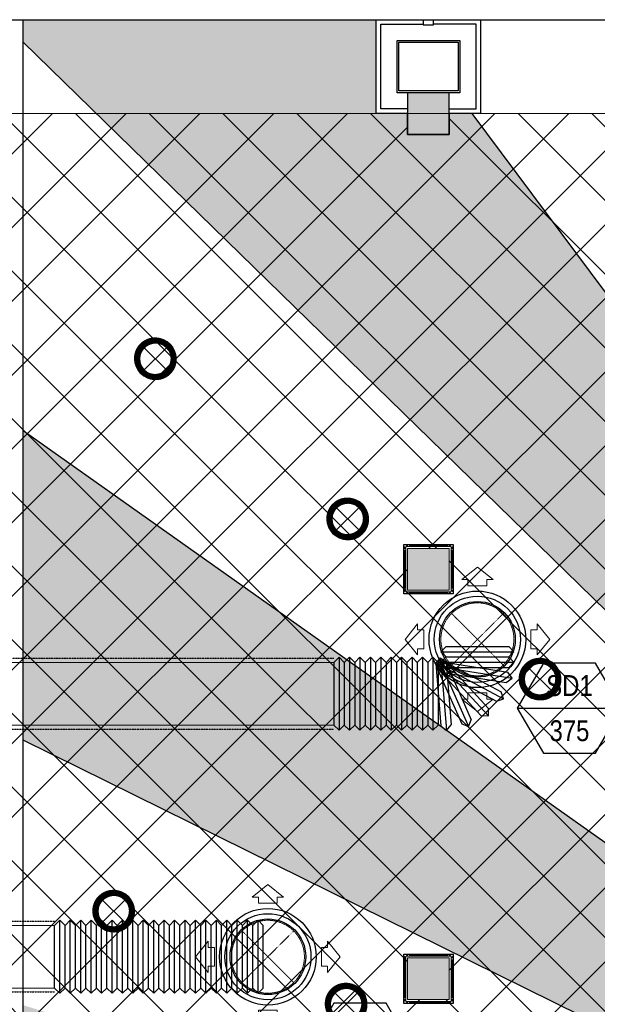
# Model space of a CAD drawing. Header units: millimetres. Extents: x -1574 to 74790, y -2818 to 13830.
# Tile 26 of 92: x 4031 to 6799, y 9108 to 13830. Entities that reach past the tile are written whole.
import ezdxf
from ezdxf.enums import TextEntityAlignment as Align

# ---------------------------------------------------------------- set-up
doc = ezdxf.new("R2010")
doc.units = ezdxf.units.MM
doc.header["$MEASUREMENT"] = 0
for name, pattern in [('( Hidden )', [0.375, 0.25, -0.125]), ('DASHED', [0.75, 0.5, -0.25]), ('HIDDEN', [0.375, 0.25, -0.125])]:
    doc.linetypes.add(name, pattern=pattern)
doc.layers.get('0').update_dxf_attribs({"lineweight": 5})
for name, color, linetype, lineweight, true_color in [('A-CEILING-01', 7, 'Continuous', 5, 0xd56ca8), ('A-CEILING-08', 7, 'Continuous', 5, 0xd56ca8), ('ACMV-SA-DUCT', 200, 'Continuous', 20, 0xbf00ff), ('ACMV-SA-FLOW-ARROW', 200, 'Continuous', 20, 0xbf00ff), ('M-MEP-ELLG-LIGHT', 5, 'Continuous', 15, 0x0000ff), ('RCP LAYOUT', 9, 'Continuous', 13, 0x808080), ('XR-CP-DS$0$Level 24', 9, 'Continuous', 0, 0x808080)]:
    doc.layers.add(name, color=color, linetype=linetype, lineweight=lineweight, true_color=true_color)
for name, color, linetype in [('A-CELING ELEMENT', 1, 'Continuous'), ('Column', 4, 'Continuous'), ('Legend', 7, 'Continuous')]:
    doc.layers.add(name, color=color, linetype=linetype)
for name, color, linetype, lineweight in [('A-CLMN P', 1, 'Continuous', 30), ('A-FLOORING', 1, 'Continuous', 30), ('A-HT', 253, 'Continuous', 30), ('A-LIGHT', 1, 'Continuous', 5), ('A-Wall & Column', 2, 'Continuous', 0)]:
    doc.layers.add(name, color=color, linetype=linetype, lineweight=lineweight)
for name, color, linetype, true_color in [('ACMV-DUCT-THERMAL-INT-INS', 9, 'DASHED', 0x808080), ('ACMV-FLEX DUCT', 9, 'Continuous', 0x808080), ('ACMV-GRD', 30, 'Continuous', 0xff7f00)]:
    doc.layers.add(name, color=color, linetype=linetype, true_color=true_color)
doc.layers.add('Z-TB-NONPLOT', color=9, linetype='Continuous', plot=False)
doc.styles.add('Arial Narrow', font='ARIALN.TTF')

# ---------------------------------------------------------------- blocks, each defined once
blk = doc.blocks.new('A$Cce852dd5')
at = {"layer": 'A-Wall & Column', "color": 8, "lineweight": 0, "true_color": 0x808080}
for p, q in [((-18, 9), (-18, 0)), ((-9, 18), (0, 18)), ((9, 18), (191, 18)), ((9, 15), (191, 15)), ((9, 12), (191, 12)), ((200, 18), (209, 18)), ((218, 9), (218, 0)), ((-18, -9), (-18, -191)), ((-15, -9), (-15, -191)), ((-12, -9), (-12, -191)), ((212, -9), (212, -191)), ((215, -9), (215, -191)), ((218, -9), (218, -191)), ((-18, -209), (-18, -200)), ((-9, -218), (0, -218)), ((9, -212), (191, -212)), ((9, -215), (191, -215)), ((9, -218), (191, -218)), ((209, -218), (200, -218)), ((218, -200), (218, -209))]:
    blk.add_line(p, q, dxfattribs=at)
for points in [[(0, 9), (-9, 18), (-18, 18), (-18, 9), (-9, 0)], [(-9, 0), (-18, 0), (-18, -9), (-9, -9)], [(9, 9), (9, 18), (0, 18), (0, 9)], [(200, 9), (200, 18), (191, 18), (191, 9)], [(209, 0), (218, 9), (218, 18), (209, 18), (200, 9)], [(209, -9), (218, -9), (218, 0), (209, 0)], [(-9, -191), (-18, -191), (-18, -200), (-9, -200)], [(-9, -200), (-18, -209), (-18, -218), (-9, -218), (0, -209)], [(0, -209), (0, -218), (9, -218), (9, -209)], [(191, -209), (191, -218), (200, -218), (200, -209)], [(200, -209), (209, -218), (218, -218), (218, -209), (209, -200)], [(209, -200), (218, -200), (218, -191), (209, -191)]]:
    blk.add_lwpolyline(points, dxfattribs=at)
blk.add_lwpolyline([(-9, -209), (209, -209), (209, 9), (-9, 9)], close=True, dxfattribs=at)
blk = doc.blocks.new('A$C81f607aa')
at = {"layer": 'A-HT', "true_color": 0x808080}
h = blk.add_hatch(color=8, dxfattribs=at)
h.dxf.hatch_style = 1
h.paths.add_polyline_path([(-9110, 13280), (-9110, 13480), (-9310, 13480), (-9310, 13280)])
at = {"layer": 'A-Wall & Column', "true_color": 0x808080}
h = blk.add_hatch(color=8, dxfattribs=at)
h.dxf.hatch_style = 1
h.paths.add_polyline_path([(-9109.9, 11294.2), (-9309.9, 11294.2), (-9309.9, 11094.2), (-9109.9, 11094.2)])
h = blk.add_hatch(color=8, dxfattribs=at)
h.dxf.hatch_style = 1
h.paths.add_polyline_path([(-9110, 9330), (-9310, 9330), (-9310, 9130), (-9110, 9130)])
at = {"layer": 'A-CLMN P', "color": 8, "lineweight": 25, "true_color": 0x808080}
for points in [[(-9310, 13380), (-9460, 13380), (-9460, 13830), (-9235, 13830), (-9235, 13805), (-9185, 13805), (-9185, 13830), (-8960, 13830), (-8960, 13380), (-9110, 13380)], [(-9310, 13402), (-9438, 13402), (-9438, 13808), (-9237, 13808)], [(-9110, 13402), (-8982, 13402), (-8982, 13808), (-9183, 13808)]]:
    blk.add_lwpolyline(points, dxfattribs=at)
for points in [[(-9360, 13730), (-9060, 13730), (-9060, 13480), (-9360, 13480)], [(-9352, 13722), (-9068, 13722), (-9068, 13488), (-9352, 13488)]]:
    blk.add_lwpolyline(points, close=True, dxfattribs=at)
at = {"layer": 'A-Wall & Column', "color": 8, "lineweight": -3, "true_color": 0x808080}
blk.add_lwpolyline([(-14850, 13830), (2000, 13830)], dxfattribs=at)
at = {"layer": 'A-Wall & Column', "color": 8, "true_color": 0x808080}
for points in [[(-9310, 13280), (-9110, 13280), (-9110, 13480), (-9310, 13480)], [(-9310, 9330), (-9110, 9330), (-9110, 9130), (-9310, 9130)], [(-9310, 9130), (-9110, 9130), (-9110, 9330), (-9310, 9330)]]:
    blk.add_lwpolyline(points, close=True, dxfattribs=at)
at = {"layer": 'A-Wall & Column', "color": 8, "lineweight": 0, "true_color": 0x808080}
blk.add_lwpolyline([(-9309.9, 11294.2), (-9109.9, 11294.2), (-9109.9, 11094.2), (-9309.9, 11094.2)], close=True, dxfattribs=at)
at = {"layer": 'Column', "color": 8, "lineweight": -3, "true_color": 0x808080}
blk.add_lwpolyline([(-9310, 13280), (-9110, 13280), (-9110, 13480), (-9310, 13480)], close=True, dxfattribs=at)
at = {"layer": 'Z-TB-NONPLOT', "color": 8, "lineweight": -3, "true_color": 0x808080}
for points in [[(-9328, 11312.2), (-9092, 11312.2), (-9092, 11076.2), (-9328, 11076.2)], [(-9328, 9348), (-9092, 9348), (-9092, 9112), (-9328, 9112)]]:
    blk.add_lwpolyline(points, close=True, dxfattribs=at)
at = {"color": 8, "lineweight": -3, "true_color": 0x808080}
for p in [(-9309.9, 11294.2), (-9310, 9330)]:
    blk.add_blockref('A$Cce852dd5', p, dxfattribs=at)
blk = doc.blocks.new('XR-CP-DS$0$ceiling element 01')
at = {"layer": 'A-CELING ELEMENT', "lineweight": 5, "true_color": 0x808080, "transparency": 33554687}
h = blk.add_hatch(dxfattribs=at)
h.set_pattern_fill('ANSI36', color=8, scale=300)
h.paths.add_polyline_path([(-425629.8, -157750.9, -0.039119), (-425655.9, -157707.5), (-427128.8, -158480.5, 0.039269), (-426963.6, -158744.9)])
h.paths.add_polyline_path([(-427216.5, -158526.6, -0.039231), (-427344.4, -158225.6), (-431924, -159775.1), (-429595.3, -159775.1)])
h.paths.add_polyline_path([(-427146.3, -156679.9, 0.039168), (-427262.3, -156968.3), (-425674.3, -157463.1, -0.03857), (-425655.4, -157416.9)])
h.paths.add_polyline_path([(-425704.2, -155604.7, 0.039168), (-426005.5, -155681.4), (-425472.4, -157256.8, -0.03857), (-425424.2, -157244.1)])
edge = h.paths.add_edge_path()
edge.add_line((-430171.7, -151115.1), (-430279.8, -151115.1))
edge.add_line((-430279.8, -151115.1), (-430279.8, -151215.1))
edge.add_line((-430279.8, -151215.1), (-430479.8, -151215.1))
edge.add_line((-430479.8, -151215.1), (-430479.8, -151115.1))
edge.add_line((-430479.8, -151115.1), (-430629.8, -151115.1))
edge.add_line((-430629.8, -151115.1), (-430629.8, -150665.1))
edge.add_line((-430629.8, -150665.1), (-432321.8, -150665.1))
edge.add_line((-432321.8, -150665.1), (-432321.8, -150772.9))
edge.add_line((-432321.8, -150772.9), (-426859.3, -156104.6))
edge.add_arc((-425365.2, -157562.3), 2087.3, 126.7377, 135.7079, ccw=False)
edge.add_line((-426613.8, -155889.5), (-430171.7, -151115.1))
edge = h.paths.add_edge_path()
edge.add_line((-424199.8, -150665.1), (-424199.8, -151115.1))
edge.add_line((-424199.8, -151115.1), (-424349.8, -151115.1))
edge.add_line((-424349.8, -151115.1), (-424349.8, -151215.1))
edge.add_line((-424349.8, -151215.1), (-424444.6, -151215.1))
edge.add_line((-424444.6, -151215.1), (-425069.6, -155496))
edge.add_arc((-425365.2, -157562.3), 2087.3, 72.8718, 81.8578, ccw=False)
edge.add_line((-424750.5, -155567.5), (-423223, -150665.1))
edge.add_line((-423223, -150665.1), (-424199.8, -150665.1))
h.paths.add_polyline_path([(-424567.7, -153182.9), (-424331.7, -153182.9), (-424331.7, -153418.9), (-424567.7, -153418.9)], flags=16)
h = blk.add_hatch(dxfattribs=at)
h.set_pattern_fill('ANSI36', color=8, scale=300)
h.paths.add_polyline_path([(-426846.1, -159033.2, -0.036239), (-427043, -158804), (-428346.2, -159775.1), (-427588, -159775.1)])
h.paths.add_polyline_path([(-427423.6, -157908.4, -0.039197), (-427452.5, -157582.9), (-432321.8, -157641.9), (-432321.8, -158745.1)])
h.paths.add_polyline_path([(-425674.9, -157660.7, -0.038923), (-425686.3, -157611.6), (-427325.9, -157891.7, 0.039228), (-427250.5, -158193.8)])
h.paths.add_polyline_path([(-425560.1, -157303.4, -0.038492), (-425518.1, -157276.7), (-426291, -155804.1, 0.039154), (-426553.9, -155969.8)])
h.paths.add_polyline_path([(-426337.7, -155715.3, -0.039172), (-426037.7, -155586.2), (-427702.8, -150665.1), (-428988.4, -150665.1)])
h = blk.add_hatch(dxfattribs=at)
h.set_pattern_fill('ANSI36', color=8, scale=200)
h.paths.add_polyline_path([(-427235.6, -156635.7, -0.03916), (-427068.3, -156355.4), (-432321.8, -152634.9), (-432321.8, -154121.3)])
h.paths.add_polyline_path([(-425454.1, -150665.1), (-426550.3, -150665.1), (-425721.8, -155505.6, -0.039276), (-425395.8, -155475.2)])
h.paths.add_polyline_path([(-425690.1, -157561.6, -0.038719), (-425686, -157511.7), (-427331.8, -157271.4, 0.039193), (-427353.2, -157581.7)], flags=17)
h.paths.add_polyline_path([(-425084.2, -155595.8, 0.039193), (-425394.6, -155575.9), (-425374.5, -157239, -0.038719), (-425324.5, -157241.6)], flags=17)
h.paths.add_polyline_path([(-423965.7, -156152.8, 0.996512), (-426776.1, -158963.3), (-425599.9, -157787, -0.900286), (-425184.4, -157294.8), (-424476.2, -156294.7), (-424567.8, -156294.7), (-424567.8, -156058.7), (-424331.8, -156058.7), (-424331.8, -156294.7), (-424476.2, -156294.7), (-425184.4, -157294.8, -0.042192), (-425142, -157329.1)])
h = blk.add_hatch(dxfattribs=at)
h.set_pattern_fill('ANSI36', color=8, scale=300)
h.paths.add_polyline_path([(-432321.8, -155391.8), (-432321.8, -156542.9), (-427430.1, -157257, -0.039171), (-427357.2, -156938.7)])
h.paths.add_polyline_path([(-426787.8, -156174.5, 0.039154), (-426986.9, -156413.1), (-425629.6, -157374.3, -0.038492), (-425597.6, -157336.2)])
h.paths.add_polyline_path([(-424491.1, -155778.6, 0.039227), (-424780.5, -155663.9), (-425275.3, -157251.9, -0.038923), (-425228.3, -157269.8)])
h.paths.add_polyline_path([(-423119.8, -154379.5), (-423119.8, -153004.8), (-424446.3, -155688.1, -0.039269), (-424164.6, -155854.8)])
h.paths.add_polyline_path([(-430497.8, -156058.7), (-430497.8, -156294.7), (-430261.8, -156294.7), (-430261.8, -156058.7)], flags=0)
h.paths.add_polyline_path([(-430497.8, -156058.7), (-430261.8, -156058.7), (-430261.8, -156294.7), (-430497.8, -156294.7)], flags=16)
at = {"layer": 'A-CELING ELEMENT', "color": 8, "linetype": '( Hidden )', "lineweight": -3, "ltscale": 10, "true_color": 0x808080}
blk.add_lwpolyline([(-427588, -159775.1), (-432321.8, -159775.1), (-432321.8, -150665.1), (-423119.8, -150665.1), (-423119.8, -155306.9), (-427588, -159775.1)], dxfattribs=at)
at = {"layer": 'A-CELING ELEMENT', "color": 8, "lineweight": -3, "true_color": 0x808080}
for points in [[(-426859.3, -156104.6), (-432321.8, -150772.9)], [(-430171.7, -151115.1), (-426613.8, -155889.5)], [(-432321.8, -152634.9), (-427068.3, -156355.4)], [(-427235.6, -156635.7), (-432321.8, -154121.3)]]:
    blk.add_lwpolyline(points, dxfattribs=at)
at = {"layer": 'A-FLOORING', "color": 8, "lineweight": -3, "true_color": 0x808080}
blk.add_lwpolyline([(-430629.8, -150665.1), (-430129.8, -150665.1), (-430129.8, -151115.1), (-430279.8, -151115.1), (-430279.8, -151215.1), (-430479.8, -151215.1), (-430479.8, -151115.1), (-430629.8, -151115.1), (-430629.8, -150665.1)], dxfattribs=at)
blk = doc.blocks.new('*U70')
at = {"lineweight": 0}
h = blk.add_hatch(dxfattribs=at)
h.set_pattern_fill('ANSI31', color=0)
h.paths.add_polyline_path([(-70.7, 70.7), (-53, 53, -0.414214), (53, 53), (70.7, 70.7, 0.414214)])
h.paths.add_polyline_path([(75, 0, -0.198912), (53, -53), (70.7, -70.7, 0.198912), (100, 0, 0.198912), (70.7, 70.7), (53, 53, -0.198912)])
h.paths.add_polyline_path([(-53, -53), (-70.7, -70.7, 0.414214), (70.7, -70.7), (53, -53, -0.414214)])
h.paths.add_polyline_path([(-75, 0, -0.198912), (-53, 53), (-70.7, 70.7, 0.198912), (-100, 0, 0.198912), (-70.7, -70.7), (-53, -53, -0.198912)])
at = {"color": 0}
for p, q in [((-53, 53), (53, -53)), ((-53, -53), (53, 53))]:
    blk.add_line(p, q, dxfattribs=at)
at = {"color": 0, "lineweight": 0}
for radius in [100, 75]:
    blk.add_circle((0, 0), radius, dxfattribs=at)
blk = doc.blocks.new('A$C98a85b24')
at = {"layer": 'M-MEP-ELLG-LIGHT', "color": 8, "true_color": 0x808080}
for p in [(491.2, 12203.7), (1413, 11435.5), (2334.9, 10667.2), (291.4, 9554.4), (1405.5, 9108.6)]:
    blk.add_blockref('*U70', p, dxfattribs=at)
blk = doc.blocks.new('XR-CP-DS')
at = {"layer": 'A-CEILING-01', "true_color": 0x808080}
h = blk.add_hatch(dxfattribs=at)
h.set_pattern_fill('ANSI37', color=8, scale=2000)
edge = h.paths.add_edge_path()
edge.add_line((17350, 13380), (12020, 13380))
edge.add_line((12020, 13380), (12020, 13280))
edge.add_line((12020, 13280), (11820, 13280))
edge.add_line((11820, 13280), (11820, 13380))
edge.add_line((11820, 13380), (6090, 13380))
edge.add_line((6090, 13380), (6090, 13280))
edge.add_line((6090, 13280), (5890, 13280))
edge.add_line((5890, 13280), (5890, 13380))
edge.add_line((5890, 13380), (350, 13380))
edge.add_line((350, 13380), (200, 13380))
edge.add_line((200, 13380), (200, 4520))
edge.add_line((200, 4520), (650, 4520))
edge.add_line((650, 4520), (650, 4220))
edge.add_line((650, 4220), (200, 4220))
edge.add_line((200, 4220), (200, 3270))
edge.add_line((200, 3270), (3945, 3270))
edge.add_line((3945, 3270), (3945, 3920))
edge.add_line((3945, 3920), (6135, 3920))
edge.add_line((6135, 3920), (6135, 3270))
edge.add_line((6135, 3270), (9805, 3270))
edge.add_line((9805, 3270), (9805, 3070))
edge.add_line((9805, 3070), (10125.7, 3070))
edge.add_line((10125.7, 3070), (10125.7, 3423))
edge.add_line((10125.7, 3423), (11242.1, 4539.4))
edge.add_line((11242.1, 4539.4), (10770.1, 5011.3))
edge.add_line((10770.1, 5011.3), (11904.4, 6145.6))
edge.add_line((11904.4, 6145.6), (14298.8, 8540))
edge.add_line((14298.8, 8540), (14450, 8540))
edge.add_line((14450, 8540), (14450, 9620))
edge.add_line((14450, 9620), (14450, 12330))
edge.add_arc((15200, 12330), 750, 90, 180, ccw=False)
edge.add_line((15200, 13080), (17350, 13080))
edge.add_line((17350, 13080), (17350, 13380))
h.paths.add_polyline_path([(5890.1, 11294.2), (6090.1, 11294.2), (6090.1, 11094.2), (5890.1, 11094.2)], flags=16)
h.paths.add_polyline_path([(5890.1, 9330), (6090.1, 9330), (6090.1, 9130), (5890.1, 9130)], flags=16)
h.paths.add_polyline_path([(5890, 8418.4), (6090, 8418.4), (6090, 8218.4), (5890, 8218.4)], flags=16)
h.paths.add_polyline_path([(5890, 6030), (6090, 6030), (6090, 5830), (5890, 5830)], flags=16)
h.paths.add_polyline_path([(11820, 8418.4), (12020, 8418.4), (12020, 8218.4), (11820, 8218.4)], flags=16)
h.paths.add_polyline_path([(11820, 9330), (12020, 9330), (12020, 9130), (11820, 9130)], flags=16)
h.paths.add_polyline_path([(11820.1, 11294.2), (12020.1, 11294.2), (12020.1, 11094.2), (11820.1, 11094.2)], flags=16)
at = {"layer": 'A-CEILING-01', "color": 8, "true_color": 0x808080}
blk.add_lwpolyline([(11820, 13380), (6090, 13380), (6090, 13280), (5890, 13280), (5890, 13380), (350, 13380), (200, 13380), (200, 4520), (650, 4520), (650, 4220), (200, 4220), (200, 3270), (3945, 3270), (3945, 3920), (6135, 3920), (6135, 3270), (9805, 3270), (9805, 3070), (10125.7, 3070)], dxfattribs=at)
for points in [[(5890.1, 11294.2), (6090.1, 11294.2), (6090.1, 11094.2), (5890.1, 11094.2)], [(5890.1, 11294.2), (6090.1, 11294.2), (6090.1, 11094.2), (5890.1, 11094.2)], [(5890.1, 9330), (6090.1, 9330), (6090.1, 9130), (5890.1, 9130)], [(5890.1, 9330), (6090.1, 9330), (6090.1, 9130), (5890.1, 9130)]]:
    blk.add_lwpolyline(points, close=True, dxfattribs=at)
at = {"layer": 'XR-CP-DS$0$Level 24', "color": 8, "linetype": 'Continuous', "lineweight": 0, "true_color": 0x808080}
blk.add_line((350, 13380), (17200, 13380), dxfattribs=at)
at = {"color": 8, "true_color": 0x808080}
blk.add_blockref('A$C81f607aa', (15200, 0), dxfattribs=at)
at = {"layer": 'A-CEILING-08', "color": 8, "lineweight": 0, "true_color": 0x808080}
blk.add_blockref('XR-CP-DS$0$ceiling element 01', (436369.8, 164495.1), dxfattribs=at)
at = {"layer": 'A-LIGHT', "color": 8, "true_color": 0x808080}
blk.add_blockref('A$C98a85b24', (4190, 0), dxfattribs=at)
blk = doc.blocks.new('SA-RCD-350')
at = {"layer": 'ACMV-GRD'}
for radius in [231.5, 206.5, 181.5]:
    blk.add_circle((0, 0), radius, dxfattribs=at)
at = {"layer": 'ACMV-SA-DUCT', "linetype": 'HIDDEN'}
for p, q in [((-123.7, 123.7), (123.7, -123.7)), ((123.7, 123.7), (-123.7, -123.7))]:
    blk.add_line(p, q, dxfattribs=at)
blk.add_circle((0, 0), 175, dxfattribs=at)
at = {"layer": 'ACMV-SA-FLOW-ARROW'}
for points in [[(0, 346.5), (-75, 286.5), (-45, 286.5), (-45, 256.5), (45, 256.5), (45, 286.5), (75, 286.5), (0, 346.5)], [(-346.5, 0), (-286.5, 75), (-286.5, 45), (-256.5, 45), (-256.5, -45), (-286.5, -45), (-286.5, -75), (-346.5, 0)], [(346.5, 0), (286.5, 75), (286.5, 45), (256.5, 45), (256.5, -45), (286.5, -45), (286.5, -75), (346.5, 0)], [(0, -346.5), (-75, -286.5), (-45, -286.5), (-45, -256.5), (45, -256.5), (45, -286.5), (75, -286.5), (0, -346.5)]]:
    blk.add_lwpolyline(points, dxfattribs=at)
blk = doc.blocks.new('AIR Terminal Tag')
at = {"layer": 'Legend'}
blk.add_line((-250, 0), (250, 0), dxfattribs=at)
blk.add_lwpolyline([(-125, 216.5), (-250, 0), (-125, -216.5), (125, -216.5), (250, 0), (125, 216.5)], close=True, dxfattribs=at)
at = {"layer": 'Legend', "style": 'Arial Narrow'}
for tag, p in [('AIR_TERMINAL_TYPE_NUMBER', (0, 108.3)), ('CFM', (0, -108.3))]:
    blk.add_attdef(tag, text='', height=100, dxfattribs=at).set_placement(p, align=Align.MIDDLE_CENTER)
blk = doc.blocks.new('FC300')
at = {"layer": 'ACMV-FLEX DUCT'}
for p, q in [((-50, 150), (-25, 175)), ((-50, 150), (-50, -150)), ((-25, 175), (-25, -175)), ((-25, 175), (0, 150)), ((0, 150), (0, -150)), ((-50, -150), (-25, -175)), ((-25, -175), (0, -150))]:
    blk.add_line(p, q, dxfattribs=at)
blk = doc.blocks.new('A$C7e6e56f9')
at = {"layer": 'ACMV-DUCT-THERMAL-INT-INS'}
blk.add_lwpolyline([(-9663.3, 10766), (-12584.6, 10766), (-12620.1, 10783.7), (-12620.1, 11033), (-12908.1, 11033), (-12908.1, 10908.3), (-12943.6, 10890.6), (-13169.5, 10890.6, 0.414214), (-13638.5, 10421.6, 0.414214)], format="xyb", dxfattribs=at)
for points in [[(-11001.6, 9504.7), (-12584.6, 9504.7), (-12620.1, 9522.5), (-12620.1, 10410.2), (-12584.6, 10428), (-9663.3, 10428)], [(-11296.3, 7560.2), (-12584.6, 7560.2), (-12620.1, 7577.9), (-12620.1, 9149), (-12584.6, 9166.7), (-11001.6, 9166.7)]]:
    blk.add_lwpolyline(points, dxfattribs=at)
at = {"layer": 'ACMV-SA-DUCT'}
for points in [[(-12589.1, 10747), (-9663.3, 10747), (-9663.3, 10447), (-12589.1, 10447)], [(-12589.1, 9485.7), (-11001.6, 9485.7), (-11001.6, 9185.7), (-12589.1, 9185.7)]]:
    blk.add_lwpolyline(points, close=True, dxfattribs=at)
at = {"layer": 'ACMV-GRD'}
for p in [(-8975.4, 10858.1), (-9979.5, 9335.7)]:
    blk.add_blockref('SA-RCD-350', p, dxfattribs=at)
at = {"layer": 'ACMV-SA-DUCT'}
for p, rotation in [((-8975.4, 10823.5), 90), ((-9065, 10609.6), 23.73855308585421), ((-9113.3, 10597.5), 4.639959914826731), ((-8975.4, 10773.5), 90), ((-9023.4, 10637), 42.83714625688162), ((-8993, 10676.4), 61.93573942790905), ((-8977.2, 10723.6), 81.03433259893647), ((-11001.6, 9335.7), 180), ((-10951.6, 9335.7), 180), ((-10901.6, 9335.7), 180), ((-10851.6, 9335.7), 180), ((-10801.6, 9335.7), 180), ((-10751.6, 9335.7), 180), ((-10701.6, 9335.7), 180), ((-10651.6, 9335.7), 180), ((-10601.6, 9335.7), 180), ((-10551.6, 9335.7), 180), ((-10501.6, 9335.7), 180), ((-10451.6, 9335.7), 180), ((-10401.6, 9335.7), 180), ((-10351.6, 9335.7), 180), ((-10301.6, 9335.7), 180), ((-10251.6, 9335.7), 180), ((-10201.6, 9335.7), 180), ((-10151.6, 9335.7), 180), ((-10101.6, 9335.7), 180), ((-10051.6, 9335.7), 180)]:
    blk.add_blockref('FC300', p, dxfattribs=dict(at, rotation=rotation))
for p in [(-9613.3, 10597), (-9563.3, 10597), (-9513.3, 10597), (-9463.3, 10597), (-9413.3, 10597), (-9363.3, 10597), (-9313.3, 10597), (-9263.3, 10597), (-9213.3, 10597), (-9163.3, 10597)]:
    blk.add_blockref('FC300', p, dxfattribs=at)
at = {"layer": 'Legend'}
for p in [(-8534.1, 10528.1), (-9538.2, 8896.4)]:
    blk.add_blockref('AIR Terminal Tag', p, dxfattribs=at).add_auto_attribs({'CFM': '375', 'AIR_TERMINAL_TYPE_NUMBER': 'SD1'})

msp = doc.modelspace()

# ---------------------------------------------------------------- block references
msp.add_blockref('A$C7e6e56f9', (15200, 0))
at = {"layer": 'RCP LAYOUT', "color": 1}
msp.add_blockref('XR-CP-DS', (0, 0), dxfattribs=at)

doc.saveas('drawing.dxf')
